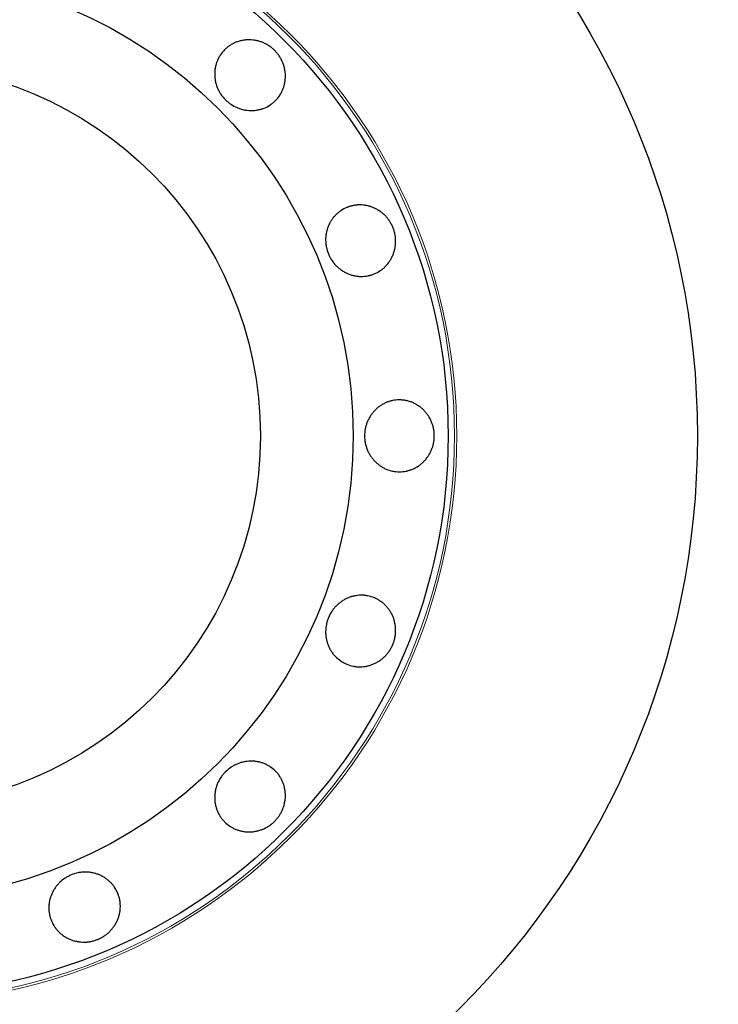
# Model space of a CAD drawing. Header units: inches. Extents: x 0 to 23760, y -13 to 16800.
# Tile 17 of 217: x 3735 to 3793, y 8122 to 8204. Entities that reach past the tile are written whole.
import ezdxf

# ---------------------------------------------------------------- set-up
doc = ezdxf.new("R2010")
doc.units = ezdxf.units.IN
doc.layers.add('254', color=7, linetype='Continuous', true_color=0xffffff)

msp = doc.modelspace()

# ---------------------------------------------------------------- linework, layer by layer
at = {"layer": '254', "color": 2, "linetype": 'Continuous', "lineweight": 25}
for radius in [100, 67.5, 46.681, 38.75, 31]:
    msp.add_circle((3724.024, 8169.284), radius, dxfattribs=at)
at = {"layer": '254', "color": 110, "linetype": 'Continuous', "lineweight": 13}
for radius in [47.403, 47.21]:
    msp.add_circle((3724.024, 8169.284), radius, dxfattribs=at)
at = {"layer": '254', "color": 2, "linetype": 'Continuous', "lineweight": 25}
for points, knots in [([(3756.214, 8201.473), (3756.285, 8201.403), (3756.351, 8201.33), (3756.476, 8201.178), (3756.534, 8201.1), (3756.644, 8200.937), (3756.695, 8200.853), (3756.754, 8200.745), (3756.765, 8200.723), (3756.788, 8200.679), (3756.799, 8200.657), (3756.831, 8200.59), (3756.851, 8200.545), (3756.908, 8200.41), (3756.941, 8200.318), (3756.999, 8200.132), (3757.024, 8200.038), (3757.054, 8199.895), (3757.063, 8199.847), (3757.078, 8199.75), (3757.085, 8199.701), (3757.101, 8199.555), (3757.107, 8199.459), (3757.109, 8199.265), (3757.102, 8199.073), (3757.075, 8198.882), (3757.049, 8198.739), (3757.039, 8198.692), (3757.016, 8198.598), (3757.004, 8198.551), (3756.964, 8198.413), (3756.933, 8198.323), (3756.863, 8198.146), (3756.823, 8198.059), (3756.757, 8197.932), (3756.733, 8197.89), (3756.697, 8197.828), (3756.684, 8197.808), (3756.658, 8197.767), (3756.541, 8197.586), (3756.405, 8197.422), (3756.204, 8197.22), (3756.133, 8197.156), (3756.041, 8197.08), (3756.022, 8197.065), (3755.985, 8197.035), (3755.928, 8196.992), (3755.714, 8196.842), (3755.504, 8196.732), (3755.282, 8196.644), (3755.237, 8196.627), (3755.169, 8196.604), (3755.146, 8196.597), (3755.1, 8196.582), (3755.077, 8196.576), (3754.962, 8196.543), (3754.868, 8196.521), (3754.68, 8196.486), (3754.586, 8196.474), (3754.394, 8196.457), (3754.297, 8196.454), (3754.102, 8196.457), (3754.006, 8196.464), (3753.814, 8196.486), (3753.718, 8196.502), (3753.529, 8196.542), (3753.435, 8196.567), (3753.295, 8196.611), (3753.248, 8196.627), (3753.156, 8196.661), (3753.11, 8196.679), (3752.885, 8196.774), (3752.713, 8196.868), (3752.511, 8197.006), (3752.471, 8197.034), (3752.393, 8197.094), (3752.354, 8197.125), (3752.239, 8197.22), (3752.167, 8197.286), (3751.958, 8197.495), (3751.832, 8197.645), (3751.693, 8197.849), (3751.666, 8197.891), (3751.614, 8197.975), (3751.54, 8198.103), (3751.477, 8198.235), (3751.401, 8198.414), (3751.367, 8198.505), (3751.324, 8198.645), (3751.31, 8198.692), (3751.285, 8198.786), (3751.273, 8198.834), (3751.243, 8198.977), (3751.211, 8199.169), (3751.198, 8199.361), (3751.195, 8199.554), (3751.198, 8199.65), (3751.208, 8199.771), (3751.211, 8199.795), (3751.216, 8199.843), (3751.225, 8199.915), (3751.236, 8199.986), (3751.262, 8200.128), (3751.283, 8200.221), (3751.336, 8200.404), (3751.366, 8200.494), (3751.419, 8200.628), (3751.438, 8200.672), (3751.468, 8200.737), (3751.478, 8200.759), (3751.499, 8200.802), (3751.553, 8200.909), (3751.614, 8201.011), (3751.771, 8201.247), (3751.892, 8201.394), (3752.044, 8201.546), (3752.061, 8201.563), (3752.096, 8201.596), (3752.148, 8201.645), (3752.274, 8201.754), (3752.465, 8201.895), (3752.628, 8201.992), (3752.755, 8202.059), (3752.798, 8202.08), (3752.886, 8202.12), (3752.93, 8202.139), (3753.064, 8202.193), (3753.154, 8202.223), (3753.338, 8202.276), (3753.431, 8202.299), (3753.573, 8202.325), (3753.621, 8202.333), (3753.693, 8202.343), (3753.717, 8202.346), (3753.765, 8202.351), (3753.789, 8202.354), (3753.91, 8202.365), (3754.007, 8202.368), (3754.2, 8202.366), (3754.393, 8202.354), (3754.584, 8202.324), (3754.728, 8202.294), (3754.776, 8202.282), (3754.871, 8202.258), (3754.918, 8202.244), (3755.058, 8202.201), (3755.15, 8202.167), (3755.33, 8202.092), (3755.418, 8202.05), (3755.547, 8201.98), (3755.611, 8201.943), (3755.674, 8201.904), (3755.716, 8201.877), (3755.736, 8201.864), (3755.839, 8201.795), (3755.918, 8201.736), (3756.033, 8201.641), (3756.07, 8201.609), (3756.143, 8201.543), (3756.179, 8201.509), (3756.214, 8201.473)], [0, 0, 0, 0, 0.015625, 0.015625, 0.03125, 0.03125, 0.046875, 0.046875, 0.050781, 0.050781, 0.054687, 0.054687, 0.0625, 0.0625, 0.078125, 0.078125, 0.09375, 0.09375, 0.101563, 0.101563, 0.109375, 0.109375, 0.125, 0.125, 0.140625, 0.15625, 0.15625, 0.164063, 0.164063, 0.171875, 0.171875, 0.1875, 0.1875, 0.203125, 0.203125, 0.210938, 0.210938, 0.214844, 0.214844, 0.21875, 0.25, 0.25, 0.265625, 0.265625, 0.269531, 0.269531, 0.273438, 0.28125, 0.3125, 0.3125, 0.320313, 0.320313, 0.324219, 0.324219, 0.328125, 0.328125, 0.34375, 0.34375, 0.359375, 0.359375, 0.375, 0.375, 0.390625, 0.390625, 0.40625, 0.40625, 0.421875, 0.421875, 0.429688, 0.429688, 0.4375, 0.4375, 0.46875, 0.46875, 0.476563, 0.476563, 0.484375, 0.484375, 0.5, 0.5, 0.53125, 0.53125, 0.539062, 0.539062, 0.546875, 0.5625, 0.5625, 0.578125, 0.578125, 0.585937, 0.585937, 0.59375, 0.59375, 0.609375, 0.625, 0.625, 0.640625, 0.640625, 0.644531, 0.644531, 0.648437, 0.65625, 0.65625, 0.671875, 0.671875, 0.6875, 0.6875, 0.695313, 0.695313, 0.699219, 0.699219, 0.703125, 0.71875, 0.71875, 0.75, 0.75, 0.753906, 0.753906, 0.757813, 0.765625, 0.78125, 0.796875, 0.796875, 0.804688, 0.804688, 0.8125, 0.8125, 0.828125, 0.828125, 0.84375, 0.84375, 0.851563, 0.851563, 0.855469, 0.855469, 0.859375, 0.859375, 0.875, 0.875, 0.890625, 0.90625, 0.90625, 0.914063, 0.914063, 0.921875, 0.921875, 0.9375, 0.9375, 0.953125, 0.953125, 0.960938, 0.964844, 0.964844, 0.96875, 0.96875, 0.984375, 0.984375, 0.992188, 0.992188, 1, 1, 1, 1]), ([(3766.083, 8186.705), (3766.121, 8186.613), (3766.154, 8186.52), (3766.211, 8186.332), (3766.235, 8186.237), (3766.274, 8186.045), (3766.289, 8185.948), (3766.302, 8185.825), (3766.304, 8185.801), (3766.308, 8185.752), (3766.31, 8185.727), (3766.314, 8185.653), (3766.316, 8185.603), (3766.316, 8185.456), (3766.312, 8185.359), (3766.294, 8185.165), (3766.281, 8185.068), (3766.254, 8184.925), (3766.244, 8184.877), (3766.221, 8184.782), (3766.209, 8184.734), (3766.168, 8184.593), (3766.136, 8184.501), (3766.064, 8184.322), (3765.984, 8184.148), (3765.886, 8183.981), (3765.807, 8183.859), (3765.78, 8183.819), (3765.723, 8183.741), (3765.694, 8183.703), (3765.604, 8183.59), (3765.541, 8183.518), (3765.408, 8183.382), (3765.338, 8183.317), (3765.228, 8183.225), (3765.191, 8183.196), (3765.133, 8183.152), (3765.114, 8183.138), (3765.075, 8183.11), (3765.055, 8183.097), (3764.876, 8182.977), (3764.708, 8182.888), (3764.445, 8182.779), (3764.356, 8182.747), (3764.241, 8182.712), (3764.218, 8182.705), (3764.172, 8182.692), (3764.103, 8182.674), (3763.847, 8182.617), (3763.612, 8182.596), (3763.373, 8182.599), (3763.326, 8182.601), (3763.254, 8182.606), (3763.229, 8182.608), (3763.182, 8182.612), (3763.158, 8182.615), (3763.038, 8182.628), (3762.944, 8182.644), (3762.757, 8182.684), (3762.664, 8182.709), (3762.481, 8182.767), (3762.391, 8182.801), (3762.212, 8182.878), (3762.125, 8182.921), (3761.956, 8183.016), (3761.874, 8183.067), (3761.715, 8183.177), (3761.637, 8183.235), (3761.525, 8183.33), (3761.488, 8183.362), (3761.415, 8183.429), (3761.38, 8183.463), (3761.208, 8183.638), (3761.086, 8183.789), (3760.951, 8183.994), (3760.926, 8184.036), (3760.876, 8184.121), (3760.852, 8184.164), (3760.782, 8184.296), (3760.741, 8184.385), (3760.628, 8184.658), (3760.569, 8184.845), (3760.518, 8185.087), (3760.509, 8185.135), (3760.494, 8185.233), (3760.487, 8185.282), (3760.472, 8185.428), (3760.466, 8185.525), (3760.465, 8185.72), (3760.469, 8185.817), (3760.481, 8185.963), (3760.487, 8186.011), (3760.5, 8186.108), (3760.508, 8186.157), (3760.534, 8186.301), (3760.578, 8186.49), (3760.64, 8186.673), (3760.71, 8186.852), (3760.75, 8186.94), (3760.806, 8187.047), (3760.817, 8187.069), (3760.841, 8187.111), (3760.876, 8187.174), (3760.914, 8187.236), (3760.992, 8187.357), (3761.048, 8187.434), (3761.166, 8187.584), (3761.229, 8187.655), (3761.328, 8187.758), (3761.363, 8187.792), (3761.415, 8187.841), (3761.433, 8187.857), (3761.469, 8187.889), (3761.56, 8187.967), (3761.655, 8188.038), (3761.891, 8188.196), (3762.058, 8188.285), (3762.258, 8188.367), (3762.28, 8188.376), (3762.324, 8188.394), (3762.392, 8188.419), (3762.55, 8188.471), (3762.779, 8188.529), (3762.968, 8188.556), (3763.111, 8188.569), (3763.159, 8188.572), (3763.255, 8188.576), (3763.303, 8188.577), (3763.447, 8188.575), (3763.543, 8188.569), (3763.733, 8188.547), (3763.827, 8188.532), (3763.968, 8188.502), (3764.015, 8188.491), (3764.085, 8188.473), (3764.109, 8188.466), (3764.155, 8188.453), (3764.179, 8188.446), (3764.295, 8188.41), (3764.386, 8188.376), (3764.563, 8188.3), (3764.737, 8188.215), (3764.902, 8188.114), (3765.023, 8188.031), (3765.063, 8188.003), (3765.142, 8187.943), (3765.18, 8187.913), (3765.293, 8187.819), (3765.365, 8187.753), (3765.502, 8187.614), (3765.567, 8187.542), (3765.66, 8187.428), (3765.705, 8187.369), (3765.748, 8187.309), (3765.776, 8187.269), (3765.79, 8187.248), (3765.859, 8187.145), (3765.909, 8187.06), (3765.979, 8186.929), (3766.001, 8186.885), (3766.044, 8186.796), (3766.064, 8186.751), (3766.083, 8186.705)], [0, 0, 0, 0, 0.015625, 0.015625, 0.03125, 0.03125, 0.046875, 0.046875, 0.050781, 0.050781, 0.054687, 0.054687, 0.0625, 0.0625, 0.078125, 0.078125, 0.09375, 0.09375, 0.101563, 0.101563, 0.109375, 0.109375, 0.125, 0.125, 0.140625, 0.15625, 0.15625, 0.164063, 0.164063, 0.171875, 0.171875, 0.1875, 0.1875, 0.203125, 0.203125, 0.210938, 0.210938, 0.214844, 0.214844, 0.21875, 0.21875, 0.25, 0.25, 0.265625, 0.265625, 0.269531, 0.269531, 0.273438, 0.28125, 0.3125, 0.3125, 0.320313, 0.320313, 0.324219, 0.324219, 0.328125, 0.328125, 0.34375, 0.34375, 0.359375, 0.359375, 0.375, 0.375, 0.390625, 0.390625, 0.40625, 0.40625, 0.421875, 0.421875, 0.429688, 0.429688, 0.4375, 0.4375, 0.46875, 0.46875, 0.476563, 0.476563, 0.484375, 0.484375, 0.5, 0.5, 0.53125, 0.53125, 0.539063, 0.539063, 0.546875, 0.546875, 0.5625, 0.5625, 0.578125, 0.578125, 0.585938, 0.585938, 0.59375, 0.59375, 0.609375, 0.625, 0.625, 0.640625, 0.640625, 0.644531, 0.644531, 0.648438, 0.65625, 0.65625, 0.671875, 0.671875, 0.6875, 0.6875, 0.695313, 0.695313, 0.699219, 0.699219, 0.703125, 0.71875, 0.71875, 0.75, 0.75, 0.753906, 0.753906, 0.757813, 0.765625, 0.78125, 0.796875, 0.796875, 0.804688, 0.804688, 0.8125, 0.8125, 0.828125, 0.828125, 0.84375, 0.84375, 0.851563, 0.851563, 0.855469, 0.855469, 0.859375, 0.859375, 0.875, 0.875, 0.890625, 0.90625, 0.90625, 0.914063, 0.914063, 0.921875, 0.921875, 0.9375, 0.9375, 0.953125, 0.953125, 0.960938, 0.964844, 0.964844, 0.96875, 0.96875, 0.984375, 0.984375, 0.992188, 0.992188, 1, 1, 1, 1]), ([(3769.548, 8169.284), (3769.548, 8169.184), (3769.543, 8169.086), (3769.524, 8168.89), (3769.51, 8168.793), (3769.472, 8168.601), (3769.449, 8168.505), (3769.414, 8168.387), (3769.407, 8168.364), (3769.392, 8168.317), (3769.384, 8168.293), (3769.359, 8168.223), (3769.342, 8168.177), (3769.286, 8168.041), (3769.245, 8167.952), (3769.154, 8167.78), (3769.105, 8167.696), (3769.025, 8167.574), (3768.997, 8167.533), (3768.94, 8167.454), (3768.91, 8167.415), (3768.819, 8167.3), (3768.754, 8167.228), (3768.619, 8167.09), (3768.478, 8166.959), (3768.324, 8166.843), (3768.205, 8166.76), (3768.164, 8166.734), (3768.082, 8166.683), (3768.04, 8166.659), (3767.914, 8166.589), (3767.828, 8166.547), (3767.653, 8166.472), (3767.564, 8166.439), (3767.427, 8166.396), (3767.381, 8166.383), (3767.311, 8166.365), (3767.288, 8166.359), (3767.241, 8166.349), (3767.218, 8166.344), (3767.006, 8166.301), (3766.818, 8166.284), (3766.533, 8166.284), (3766.438, 8166.288), (3766.319, 8166.299), (3766.295, 8166.302), (3766.247, 8166.308), (3766.176, 8166.318), (3765.919, 8166.363), (3765.693, 8166.433), (3765.474, 8166.528), (3765.43, 8166.548), (3765.366, 8166.58), (3765.344, 8166.591), (3765.302, 8166.613), (3765.28, 8166.624), (3765.175, 8166.683), (3765.094, 8166.733), (3764.937, 8166.842), (3764.861, 8166.9), (3764.714, 8167.024), (3764.643, 8167.09), (3764.507, 8167.23), (3764.444, 8167.303), (3764.324, 8167.455), (3764.267, 8167.533), (3764.162, 8167.696), (3764.113, 8167.78), (3764.045, 8167.91), (3764.024, 8167.954), (3763.982, 8168.043), (3763.963, 8168.088), (3763.871, 8168.315), (3763.816, 8168.502), (3763.77, 8168.743), (3763.762, 8168.792), (3763.748, 8168.889), (3763.743, 8168.938), (3763.729, 8169.087), (3763.725, 8169.185), (3763.725, 8169.48), (3763.742, 8169.675), (3763.788, 8169.918), (3763.798, 8169.967), (3763.821, 8170.063), (3763.86, 8170.205), (3763.908, 8170.343), (3763.981, 8170.524), (3764.022, 8170.612), (3764.089, 8170.742), (3764.113, 8170.784), (3764.162, 8170.869), (3764.188, 8170.911), (3764.267, 8171.034), (3764.38, 8171.192), (3764.507, 8171.337), (3764.641, 8171.475), (3764.711, 8171.541), (3764.804, 8171.619), (3764.823, 8171.635), (3764.86, 8171.665), (3764.918, 8171.71), (3764.976, 8171.752), (3765.094, 8171.834), (3765.175, 8171.884), (3765.342, 8171.977), (3765.427, 8172.019), (3765.559, 8172.076), (3765.603, 8172.094), (3765.671, 8172.119), (3765.693, 8172.127), (3765.739, 8172.143), (3765.853, 8172.18), (3765.968, 8172.21), (3766.246, 8172.266), (3766.435, 8172.284), (3766.65, 8172.284), (3766.674, 8172.283), (3766.722, 8172.282), (3766.794, 8172.28), (3766.96, 8172.268), (3767.194, 8172.233), (3767.379, 8172.186), (3767.516, 8172.144), (3767.561, 8172.128), (3767.652, 8172.095), (3767.696, 8172.077), (3767.829, 8172.02), (3767.914, 8171.978), (3768.082, 8171.885), (3768.163, 8171.835), (3768.282, 8171.753), (3768.321, 8171.725), (3768.379, 8171.681), (3768.398, 8171.667), (3768.436, 8171.636), (3768.455, 8171.621), (3768.549, 8171.543), (3768.62, 8171.477), (3768.755, 8171.339), (3768.883, 8171.194), (3768.996, 8171.037), (3769.077, 8170.915), (3769.103, 8170.873), (3769.152, 8170.788), (3769.176, 8170.745), (3769.245, 8170.615), (3769.286, 8170.527), (3769.36, 8170.346), (3769.392, 8170.254), (3769.434, 8170.113), (3769.453, 8170.042), (3769.47, 8169.97), (3769.481, 8169.922), (3769.486, 8169.898), (3769.51, 8169.776), (3769.524, 8169.678), (3769.538, 8169.531), (3769.542, 8169.482), (3769.547, 8169.383), (3769.548, 8169.333), (3769.548, 8169.284)], [0, 0, 0, 0, 0.015625, 0.015625, 0.03125, 0.03125, 0.046875, 0.046875, 0.050781, 0.050781, 0.054687, 0.054687, 0.0625, 0.0625, 0.078125, 0.078125, 0.09375, 0.09375, 0.101562, 0.101562, 0.109375, 0.109375, 0.125, 0.125, 0.140625, 0.15625, 0.15625, 0.164062, 0.164062, 0.171875, 0.171875, 0.1875, 0.1875, 0.203125, 0.203125, 0.210937, 0.210937, 0.214844, 0.214844, 0.21875, 0.21875, 0.25, 0.25, 0.265625, 0.265625, 0.269531, 0.269531, 0.273437, 0.28125, 0.3125, 0.3125, 0.320312, 0.320312, 0.324219, 0.324219, 0.328125, 0.328125, 0.34375, 0.34375, 0.359375, 0.359375, 0.375, 0.375, 0.390625, 0.390625, 0.40625, 0.40625, 0.421875, 0.421875, 0.429687, 0.429687, 0.4375, 0.4375, 0.46875, 0.46875, 0.476562, 0.476562, 0.484375, 0.484375, 0.5, 0.5, 0.53125, 0.53125, 0.539062, 0.539062, 0.546875, 0.5625, 0.5625, 0.578125, 0.578125, 0.585937, 0.585937, 0.59375, 0.59375, 0.609375, 0.625, 0.625, 0.640625, 0.640625, 0.644531, 0.644531, 0.648437, 0.65625, 0.65625, 0.671875, 0.671875, 0.6875, 0.6875, 0.695312, 0.695312, 0.699219, 0.699219, 0.703125, 0.71875, 0.71875, 0.75, 0.75, 0.753906, 0.753906, 0.757812, 0.765625, 0.78125, 0.796875, 0.796875, 0.804687, 0.804687, 0.8125, 0.8125, 0.828125, 0.828125, 0.84375, 0.84375, 0.851562, 0.851562, 0.855469, 0.855469, 0.859375, 0.859375, 0.875, 0.875, 0.890625, 0.90625, 0.90625, 0.914062, 0.914062, 0.921875, 0.921875, 0.9375, 0.9375, 0.953125, 0.953125, 0.960937, 0.964844, 0.964844, 0.96875, 0.96875, 0.984375, 0.984375, 0.992187, 0.992187, 1, 1, 1, 1]), ([(3766.083, 8151.863), (3766.045, 8151.771), (3766.002, 8151.681), (3765.91, 8151.508), (3765.86, 8151.424), (3765.752, 8151.261), (3765.694, 8151.181), (3765.616, 8151.086), (3765.6, 8151.067), (3765.568, 8151.029), (3765.552, 8151.01), (3765.502, 8150.955), (3765.469, 8150.919), (3765.365, 8150.815), (3765.293, 8150.749), (3765.144, 8150.624), (3765.066, 8150.565), (3764.945, 8150.483), (3764.904, 8150.456), (3764.821, 8150.405), (3764.778, 8150.38), (3764.65, 8150.309), (3764.563, 8150.267), (3764.385, 8150.191), (3764.204, 8150.124), (3764.018, 8150.076), (3763.876, 8150.046), (3763.828, 8150.037), (3763.733, 8150.021), (3763.685, 8150.015), (3763.542, 8149.999), (3763.447, 8149.993), (3763.256, 8149.99), (3763.161, 8149.993), (3763.018, 8150.006), (3762.971, 8150.012), (3762.9, 8150.022), (3762.876, 8150.026), (3762.828, 8150.034), (3762.805, 8150.038), (3762.593, 8150.08), (3762.412, 8150.136), (3762.149, 8150.245), (3762.063, 8150.285), (3761.957, 8150.341), (3761.936, 8150.353), (3761.894, 8150.376), (3761.833, 8150.413), (3761.612, 8150.553), (3761.43, 8150.704), (3761.264, 8150.875), (3761.232, 8150.911), (3761.184, 8150.965), (3761.168, 8150.983), (3761.137, 8151.02), (3761.122, 8151.039), (3761.048, 8151.133), (3760.992, 8151.211), (3760.888, 8151.371), (3760.84, 8151.454), (3760.752, 8151.625), (3760.711, 8151.713), (3760.64, 8151.894), (3760.609, 8151.986), (3760.556, 8152.172), (3760.534, 8152.266), (3760.499, 8152.457), (3760.486, 8152.553), (3760.473, 8152.699), (3760.47, 8152.748), (3760.466, 8152.846), (3760.465, 8152.896), (3760.467, 8153.141), (3760.488, 8153.334), (3760.538, 8153.574), (3760.549, 8153.622), (3760.574, 8153.717), (3760.587, 8153.765), (3760.632, 8153.907), (3760.665, 8154), (3760.778, 8154.272), (3760.869, 8154.446), (3761.004, 8154.653), (3761.032, 8154.694), (3761.09, 8154.774), (3761.18, 8154.891), (3761.277, 8155), (3761.414, 8155.139), (3761.485, 8155.205), (3761.597, 8155.299), (3761.636, 8155.329), (3761.713, 8155.388), (3761.753, 8155.417), (3761.874, 8155.501), (3762.039, 8155.603), (3762.211, 8155.689), (3762.388, 8155.765), (3762.478, 8155.799), (3762.594, 8155.836), (3762.617, 8155.843), (3762.663, 8155.857), (3762.733, 8155.876), (3762.803, 8155.893), (3762.944, 8155.923), (3763.038, 8155.939), (3763.227, 8155.961), (3763.323, 8155.967), (3763.466, 8155.969), (3763.514, 8155.969), (3763.586, 8155.966), (3763.61, 8155.965), (3763.658, 8155.962), (3763.777, 8155.953), (3763.895, 8155.936), (3764.173, 8155.881), (3764.355, 8155.825), (3764.554, 8155.743), (3764.576, 8155.734), (3764.619, 8155.714), (3764.685, 8155.684), (3764.834, 8155.61), (3765.037, 8155.488), (3765.189, 8155.374), (3765.3, 8155.283), (3765.336, 8155.251), (3765.406, 8155.185), (3765.441, 8155.152), (3765.541, 8155.048), (3765.605, 8154.977), (3765.724, 8154.827), (3765.78, 8154.749), (3765.859, 8154.629), (3765.884, 8154.588), (3765.921, 8154.525), (3765.933, 8154.504), (3765.956, 8154.462), (3765.968, 8154.44), (3766.024, 8154.332), (3766.065, 8154.244), (3766.137, 8154.065), (3766.199, 8153.883), (3766.244, 8153.694), (3766.271, 8153.55), (3766.279, 8153.501), (3766.293, 8153.404), (3766.299, 8153.355), (3766.312, 8153.209), (3766.316, 8153.111), (3766.315, 8152.916), (3766.31, 8152.819), (3766.295, 8152.673), (3766.286, 8152.6), (3766.273, 8152.527), (3766.265, 8152.478), (3766.26, 8152.454), (3766.236, 8152.332), (3766.211, 8152.236), (3766.168, 8152.095), (3766.153, 8152.048), (3766.119, 8151.955), (3766.102, 8151.908), (3766.083, 8151.863)], [0, 0, 0, 0, 0.015625, 0.015625, 0.03125, 0.03125, 0.046875, 0.046875, 0.050781, 0.050781, 0.054687, 0.054687, 0.0625, 0.0625, 0.078125, 0.078125, 0.09375, 0.09375, 0.101562, 0.101562, 0.109375, 0.109375, 0.125, 0.125, 0.140625, 0.15625, 0.15625, 0.164062, 0.164062, 0.171875, 0.171875, 0.1875, 0.1875, 0.203125, 0.203125, 0.210937, 0.210937, 0.214844, 0.214844, 0.21875, 0.21875, 0.25, 0.25, 0.265625, 0.265625, 0.269531, 0.269531, 0.273437, 0.28125, 0.3125, 0.3125, 0.320312, 0.320312, 0.324219, 0.324219, 0.328125, 0.328125, 0.34375, 0.34375, 0.359375, 0.359375, 0.375, 0.375, 0.390625, 0.390625, 0.40625, 0.40625, 0.421875, 0.421875, 0.429687, 0.429687, 0.4375, 0.4375, 0.46875, 0.46875, 0.476562, 0.476562, 0.484375, 0.484375, 0.5, 0.5, 0.53125, 0.53125, 0.539062, 0.539062, 0.546875, 0.5625, 0.5625, 0.578125, 0.578125, 0.585937, 0.585937, 0.59375, 0.59375, 0.609375, 0.625, 0.625, 0.640625, 0.640625, 0.644531, 0.644531, 0.648437, 0.65625, 0.65625, 0.671875, 0.671875, 0.6875, 0.6875, 0.695312, 0.695312, 0.699219, 0.699219, 0.703125, 0.71875, 0.71875, 0.75, 0.75, 0.753906, 0.753906, 0.757812, 0.765625, 0.78125, 0.796875, 0.796875, 0.804687, 0.804687, 0.8125, 0.8125, 0.828125, 0.828125, 0.84375, 0.84375, 0.851562, 0.851562, 0.855469, 0.855469, 0.859375, 0.859375, 0.875, 0.875, 0.890625, 0.90625, 0.90625, 0.914062, 0.914062, 0.921875, 0.921875, 0.9375, 0.9375, 0.953125, 0.953125, 0.960937, 0.964844, 0.964844, 0.96875, 0.96875, 0.984375, 0.984375, 0.992188, 0.992188, 1, 1, 1, 1]), ([(3756.214, 8137.094), (3756.144, 8137.023), (3756.071, 8136.957), (3755.919, 8136.832), (3755.841, 8136.774), (3755.678, 8136.664), (3755.594, 8136.613), (3755.486, 8136.554), (3755.464, 8136.543), (3755.42, 8136.52), (3755.398, 8136.509), (3755.331, 8136.477), (3755.286, 8136.457), (3755.15, 8136.4), (3755.059, 8136.367), (3754.873, 8136.309), (3754.779, 8136.284), (3754.636, 8136.254), (3754.588, 8136.245), (3754.491, 8136.23), (3754.442, 8136.223), (3754.296, 8136.207), (3754.199, 8136.201), (3754.006, 8136.199), (3753.814, 8136.207), (3753.623, 8136.233), (3753.48, 8136.259), (3753.433, 8136.27), (3753.339, 8136.292), (3753.292, 8136.304), (3753.154, 8136.344), (3753.064, 8136.375), (3752.887, 8136.445), (3752.8, 8136.485), (3752.673, 8136.551), (3752.631, 8136.575), (3752.569, 8136.611), (3752.549, 8136.624), (3752.508, 8136.65), (3752.327, 8136.767), (3752.162, 8136.903), (3751.961, 8137.104), (3751.897, 8137.175), (3751.821, 8137.267), (3751.806, 8137.286), (3751.776, 8137.323), (3751.733, 8137.38), (3751.583, 8137.594), (3751.473, 8137.804), (3751.385, 8138.026), (3751.368, 8138.071), (3751.345, 8138.139), (3751.338, 8138.162), (3751.323, 8138.208), (3751.316, 8138.231), (3751.283, 8138.346), (3751.262, 8138.44), (3751.227, 8138.628), (3751.214, 8138.723), (3751.198, 8138.914), (3751.195, 8139.011), (3751.198, 8139.206), (3751.204, 8139.302), (3751.227, 8139.494), (3751.243, 8139.59), (3751.283, 8139.779), (3751.308, 8139.873), (3751.352, 8140.013), (3751.368, 8140.06), (3751.402, 8140.152), (3751.42, 8140.198), (3751.515, 8140.423), (3751.609, 8140.595), (3751.747, 8140.797), (3751.775, 8140.837), (3751.835, 8140.916), (3751.865, 8140.954), (3751.961, 8141.069), (3752.027, 8141.141), (3752.236, 8141.35), (3752.386, 8141.476), (3752.59, 8141.615), (3752.632, 8141.642), (3752.716, 8141.694), (3752.844, 8141.768), (3752.976, 8141.831), (3753.155, 8141.907), (3753.246, 8141.941), (3753.386, 8141.985), (3753.432, 8141.998), (3753.527, 8142.023), (3753.575, 8142.035), (3753.718, 8142.065), (3753.91, 8142.097), (3754.102, 8142.11), (3754.295, 8142.113), (3754.391, 8142.11), (3754.512, 8142.1), (3754.536, 8142.098), (3754.584, 8142.092), (3754.656, 8142.084), (3754.727, 8142.072), (3754.869, 8142.046), (3754.962, 8142.025), (3755.145, 8141.972), (3755.235, 8141.942), (3755.368, 8141.889), (3755.412, 8141.87), (3755.478, 8141.84), (3755.5, 8141.83), (3755.543, 8141.809), (3755.65, 8141.755), (3755.752, 8141.694), (3755.988, 8141.537), (3756.134, 8141.416), (3756.287, 8141.264), (3756.304, 8141.247), (3756.337, 8141.212), (3756.385, 8141.16), (3756.494, 8141.034), (3756.636, 8140.844), (3756.733, 8140.68), (3756.8, 8140.553), (3756.821, 8140.51), (3756.861, 8140.422), (3756.88, 8140.378), (3756.933, 8140.244), (3756.964, 8140.154), (3757.017, 8139.97), (3757.039, 8139.877), (3757.066, 8139.735), (3757.074, 8139.687), (3757.084, 8139.616), (3757.087, 8139.592), (3757.092, 8139.543), (3757.095, 8139.519), (3757.105, 8139.398), (3757.109, 8139.301), (3757.107, 8139.108), (3757.095, 8138.915), (3757.064, 8138.724), (3757.034, 8138.58), (3757.023, 8138.532), (3756.999, 8138.437), (3756.985, 8138.39), (3756.942, 8138.25), (3756.908, 8138.158), (3756.833, 8137.978), (3756.791, 8137.89), (3756.721, 8137.761), (3756.684, 8137.697), (3756.645, 8137.634), (3756.618, 8137.593), (3756.605, 8137.572), (3756.535, 8137.469), (3756.476, 8137.39), (3756.382, 8137.275), (3756.35, 8137.238), (3756.284, 8137.165), (3756.25, 8137.129), (3756.214, 8137.094)], [0, 0, 0, 0, 0.015625, 0.015625, 0.03125, 0.03125, 0.046875, 0.046875, 0.050781, 0.050781, 0.054687, 0.054687, 0.0625, 0.0625, 0.078125, 0.078125, 0.09375, 0.09375, 0.101562, 0.101562, 0.109375, 0.109375, 0.125, 0.125, 0.140625, 0.15625, 0.15625, 0.164062, 0.164062, 0.171875, 0.171875, 0.1875, 0.1875, 0.203125, 0.203125, 0.210937, 0.210937, 0.214844, 0.214844, 0.21875, 0.25, 0.25, 0.265625, 0.265625, 0.269531, 0.269531, 0.273437, 0.28125, 0.3125, 0.3125, 0.320312, 0.320312, 0.324219, 0.324219, 0.328125, 0.328125, 0.34375, 0.34375, 0.359375, 0.359375, 0.375, 0.375, 0.390625, 0.390625, 0.40625, 0.40625, 0.421875, 0.421875, 0.429687, 0.429687, 0.4375, 0.4375, 0.46875, 0.46875, 0.476562, 0.476562, 0.484375, 0.484375, 0.5, 0.5, 0.53125, 0.53125, 0.539062, 0.539062, 0.546875, 0.5625, 0.5625, 0.578125, 0.578125, 0.585937, 0.585937, 0.59375, 0.59375, 0.609375, 0.625, 0.625, 0.640625, 0.640625, 0.644531, 0.644531, 0.648437, 0.65625, 0.65625, 0.671875, 0.671875, 0.6875, 0.6875, 0.695312, 0.695312, 0.699219, 0.699219, 0.703125, 0.71875, 0.71875, 0.75, 0.75, 0.753906, 0.753906, 0.757812, 0.765625, 0.78125, 0.796875, 0.796875, 0.804687, 0.804687, 0.8125, 0.8125, 0.828125, 0.828125, 0.84375, 0.84375, 0.851562, 0.851562, 0.855469, 0.855469, 0.859375, 0.859375, 0.875, 0.875, 0.890625, 0.90625, 0.90625, 0.914062, 0.914062, 0.921875, 0.921875, 0.9375, 0.9375, 0.953125, 0.953125, 0.960937, 0.964844, 0.964844, 0.96875, 0.96875, 0.984375, 0.984375, 0.992187, 0.992187, 1, 1, 1, 1]), ([(3741.446, 8127.225), (3741.354, 8127.187), (3741.261, 8127.154), (3741.073, 8127.097), (3740.978, 8127.073), (3740.786, 8127.034), (3740.689, 8127.019), (3740.566, 8127.006), (3740.542, 8127.004), (3740.492, 8127), (3740.468, 8126.998), (3740.394, 8126.994), (3740.344, 8126.992), (3740.197, 8126.992), (3740.1, 8126.996), (3739.906, 8127.014), (3739.809, 8127.027), (3739.666, 8127.054), (3739.618, 8127.064), (3739.523, 8127.087), (3739.475, 8127.099), (3739.334, 8127.14), (3739.242, 8127.172), (3739.063, 8127.244), (3738.888, 8127.324), (3738.722, 8127.422), (3738.6, 8127.501), (3738.56, 8127.528), (3738.482, 8127.585), (3738.444, 8127.614), (3738.331, 8127.704), (3738.259, 8127.767), (3738.123, 8127.9), (3738.058, 8127.97), (3737.966, 8128.08), (3737.937, 8128.117), (3737.893, 8128.175), (3737.879, 8128.194), (3737.851, 8128.234), (3737.838, 8128.253), (3737.718, 8128.432), (3737.629, 8128.6), (3737.52, 8128.863), (3737.488, 8128.952), (3737.453, 8129.067), (3737.446, 8129.09), (3737.433, 8129.136), (3737.415, 8129.205), (3737.358, 8129.461), (3737.337, 8129.696), (3737.34, 8129.935), (3737.342, 8129.983), (3737.347, 8130.055), (3737.349, 8130.079), (3737.353, 8130.127), (3737.356, 8130.15), (3737.369, 8130.27), (3737.385, 8130.364), (3737.425, 8130.551), (3737.45, 8130.644), (3737.508, 8130.827), (3737.542, 8130.917), (3737.619, 8131.096), (3737.662, 8131.183), (3737.756, 8131.352), (3737.808, 8131.434), (3737.917, 8131.594), (3737.976, 8131.671), (3738.07, 8131.783), (3738.103, 8131.82), (3738.17, 8131.893), (3738.204, 8131.928), (3738.378, 8132.1), (3738.53, 8132.222), (3738.735, 8132.357), (3738.777, 8132.382), (3738.862, 8132.432), (3738.905, 8132.456), (3739.037, 8132.526), (3739.126, 8132.567), (3739.399, 8132.68), (3739.586, 8132.739), (3739.827, 8132.79), (3739.876, 8132.799), (3739.974, 8132.814), (3740.023, 8132.821), (3740.169, 8132.836), (3740.266, 8132.842), (3740.461, 8132.843), (3740.558, 8132.839), (3740.704, 8132.827), (3740.752, 8132.821), (3740.849, 8132.808), (3740.898, 8132.8), (3741.042, 8132.774), (3741.231, 8132.73), (3741.414, 8132.668), (3741.593, 8132.598), (3741.681, 8132.558), (3741.788, 8132.502), (3741.81, 8132.491), (3741.852, 8132.468), (3741.915, 8132.432), (3741.977, 8132.394), (3742.098, 8132.316), (3742.175, 8132.26), (3742.324, 8132.142), (3742.396, 8132.079), (3742.499, 8131.98), (3742.533, 8131.945), (3742.582, 8131.893), (3742.598, 8131.875), (3742.63, 8131.839), (3742.708, 8131.748), (3742.779, 8131.653), (3742.937, 8131.417), (3743.026, 8131.25), (3743.108, 8131.05), (3743.117, 8131.028), (3743.135, 8130.984), (3743.16, 8130.916), (3743.212, 8130.758), (3743.27, 8130.529), (3743.297, 8130.34), (3743.31, 8130.197), (3743.313, 8130.15), (3743.317, 8130.053), (3743.317, 8130.005), (3743.316, 8129.861), (3743.309, 8129.765), (3743.288, 8129.575), (3743.273, 8129.481), (3743.243, 8129.34), (3743.232, 8129.293), (3743.214, 8129.223), (3743.207, 8129.199), (3743.194, 8129.153), (3743.187, 8129.129), (3743.15, 8129.013), (3743.117, 8128.922), (3743.041, 8128.745), (3742.956, 8128.571), (3742.855, 8128.406), (3742.772, 8128.285), (3742.743, 8128.245), (3742.684, 8128.166), (3742.654, 8128.128), (3742.56, 8128.015), (3742.494, 8127.943), (3742.355, 8127.806), (3742.283, 8127.741), (3742.169, 8127.648), (3742.11, 8127.603), (3742.05, 8127.56), (3742.01, 8127.532), (3741.989, 8127.518), (3741.886, 8127.449), (3741.801, 8127.399), (3741.67, 8127.329), (3741.626, 8127.307), (3741.537, 8127.265), (3741.491, 8127.244), (3741.446, 8127.225)], [0, 0, 0, 0, 0.015625, 0.015625, 0.03125, 0.03125, 0.046875, 0.046875, 0.050781, 0.050781, 0.054687, 0.054687, 0.0625, 0.0625, 0.078125, 0.078125, 0.09375, 0.09375, 0.101562, 0.101562, 0.109375, 0.109375, 0.125, 0.125, 0.140625, 0.15625, 0.15625, 0.164062, 0.164062, 0.171875, 0.171875, 0.1875, 0.1875, 0.203125, 0.203125, 0.210938, 0.210938, 0.214844, 0.214844, 0.21875, 0.21875, 0.25, 0.25, 0.265625, 0.265625, 0.269531, 0.269531, 0.273438, 0.28125, 0.3125, 0.3125, 0.320313, 0.320313, 0.324219, 0.324219, 0.328125, 0.328125, 0.34375, 0.34375, 0.359375, 0.359375, 0.375, 0.375, 0.390625, 0.390625, 0.40625, 0.40625, 0.421875, 0.421875, 0.429688, 0.429688, 0.4375, 0.4375, 0.46875, 0.46875, 0.476563, 0.476563, 0.484375, 0.484375, 0.5, 0.5, 0.53125, 0.53125, 0.539062, 0.539062, 0.546875, 0.546875, 0.5625, 0.5625, 0.578125, 0.578125, 0.585937, 0.585937, 0.59375, 0.59375, 0.609375, 0.625, 0.625, 0.640625, 0.640625, 0.644531, 0.644531, 0.648437, 0.65625, 0.65625, 0.671875, 0.671875, 0.6875, 0.6875, 0.695312, 0.695312, 0.699219, 0.699219, 0.703125, 0.71875, 0.71875, 0.75, 0.75, 0.753906, 0.753906, 0.757812, 0.765625, 0.78125, 0.796875, 0.796875, 0.804687, 0.804687, 0.8125, 0.8125, 0.828125, 0.828125, 0.84375, 0.84375, 0.851562, 0.851562, 0.855469, 0.855469, 0.859375, 0.859375, 0.875, 0.875, 0.890625, 0.90625, 0.90625, 0.914062, 0.914062, 0.921875, 0.921875, 0.9375, 0.9375, 0.953125, 0.953125, 0.960938, 0.964844, 0.964844, 0.96875, 0.96875, 0.984375, 0.984375, 0.992188, 0.992188, 1, 1, 1, 1])]:
    msp.add_open_spline(points, degree=3, knots=knots, dxfattribs=at)

doc.saveas('drawing.dxf')
